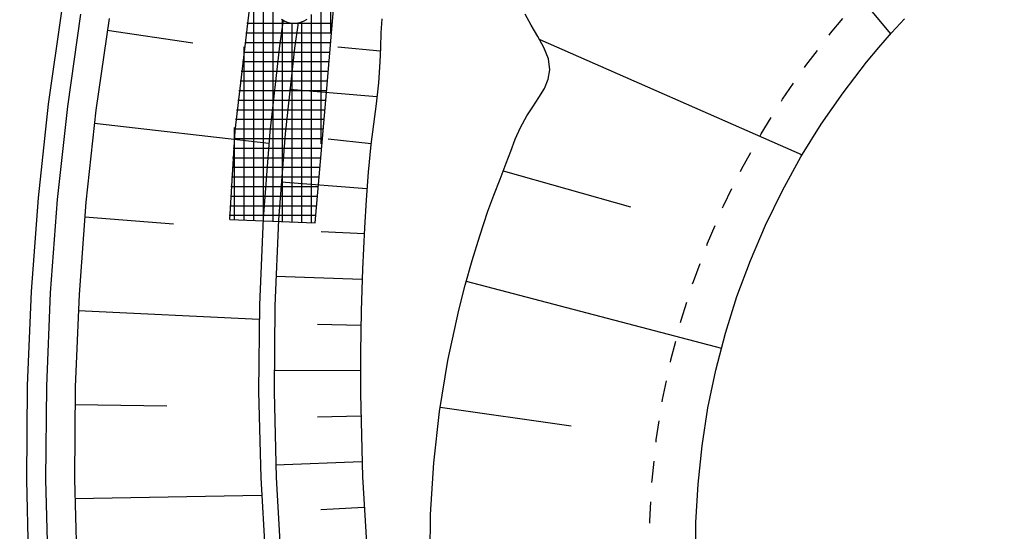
# Model space of a CAD drawing. Extents: x 446457 to 447032, y 444506 to 445688.
# Tile 12 of 83: x 446702 to 446727, y 444675 to 444688. Entities that reach past the tile are written whole.
import ezdxf

# ---------------------------------------------------------------- set-up
doc = ezdxf.new("R2010")
doc.units = 0
doc.header["$LTSCALE"] = 2
doc.header["$MEASUREMENT"] = 0
doc.linetypes.add('AUSGEZOGEN', pattern=[0])
doc.linetypes.add('PUNKTX2', pattern=[0.5, 0.25, -0.25])
for name, color, linetype in [('DB-Regenrückhaltebecken_Vorflutgra', 15, 'CONTINUOUS'), ('DB-Wegböschungen', 15, 'CONTINUOUS'), ('DB-Wege', 15, 'CONTINUOUS'), ('FBRTOP', 250, 'AUSGEZOGEN')]:
    doc.layers.add(name, color=color, linetype=linetype)

msp = doc.modelspace()

# ---------------------------------------------------------------- linework, layer by layer
at = {"layer": 'DB-Regenrückhaltebecken_Vorflutgra', "linetype": 'Continuous'}
for p, q in [((446721.069, 444691.613), (446724.296, 444687.735)), ((446709.477, 444684.867), (446709.477, 444689.59)), ((446707.977, 444682.863), (446707.977, 444689.55)), ((446707.727, 444682.873), (446707.727, 444689.198)), ((446709.727, 444687.753), (446709.727, 444689.286)), ((446707.24, 444685.208), (446707.652, 444688.674)), ((446709.616, 444686.203), (446709.84, 444688.79)), ((446708.227, 444682.853), (446708.227, 444688.369)), ((446703.961, 444688.13), (446703.621, 444685.746)), ((446708.489, 444688.095), (446708.392, 444687.423)), ((446708.447, 444688.113), (446708.532, 444688.061)), ((446708.477, 444682.843), (446708.477, 444688.081)), ((446708.532, 444688.061), (446708.625, 444688.026)), ((446708.922, 444688.026), (446709.02, 444688.062)), ((446708.977, 444682.823), (446708.977, 444688.055)), ((446709.02, 444688.062), (446709.113, 444688.115)), ((446709.227, 444682.814), (446709.227, 444688.238)), ((446711.056, 444688.127), (446711.033, 444687.756)), ((446714.944, 444687.958), (446714.79, 444688.246)), ((446724.314, 444687.755), (446724.653, 444688.122)), ((446703.915, 444687.829), (446706.138, 444687.498)), ((446709.749, 444688), (446707.549, 444688)), ((446708.625, 444688.026), (446708.722, 444688.008)), ((446708.722, 444688.008), (446708.822, 444688.008)), ((446708.727, 444682.833), (446708.727, 444688.008)), ((446708.882, 444688.019), (446708.787, 444687.36)), ((446708.822, 444688.008), (446708.922, 444688.026)), ((446715.116, 444687.666), (446714.944, 444687.958)), ((446709.727, 444687.75), (446707.519, 444687.75)), ((446711.033, 444687.756), (446711.022, 444687.38)), ((446715.275, 444687.374), (446715.116, 444687.666)), ((446715.165, 444687.582), (446721.994, 444684.582)), ((446723.985, 444687.379), (446724.314, 444687.755)), ((446707.477, 444682.882), (446707.477, 444687.397)), ((446709.706, 444687.5), (446707.49, 444687.5)), ((446708.392, 444687.423), (446708.144, 444685.178)), ((446708.787, 444687.36), (446708.541, 444685.128)), ((446711.019, 444687.279), (446709.912, 444687.384)), ((446711.022, 444687.38), (446711.009, 444687.005)), ((446715.391, 444687.084), (446715.275, 444687.374)), ((446723.666, 444686.993), (446723.985, 444687.379)), ((446709.684, 444687.25), (446707.46, 444687.25)), ((446715.431, 444686.798), (446715.391, 444687.084)), ((446709.662, 444687), (446707.43, 444687)), ((446711.009, 444687.005), (446710.969, 444686.455)), ((446715.389, 444686.554), (446715.431, 444686.798)), ((446723.057, 444686.2), (446723.666, 444686.993)), ((446709.641, 444686.75), (446707.4, 444686.75)), ((446715.286, 444686.313), (446715.389, 444686.554)), ((446709.619, 444686.5), (446707.371, 444686.5)), ((446710.93, 444686.089), (446708.66, 444686.286)), ((446710.969, 444686.455), (446710.909, 444685.915)), ((446715.145, 444686.075), (446715.286, 444686.313)), ((446709.597, 444686.25), (446707.341, 444686.25)), ((446709.322, 444682.811), (446709.616, 444686.203)), ((446714.987, 444685.837), (446715.145, 444686.075)), ((446722.489, 444685.378), (446723.057, 444686.2)), ((446703.621, 444685.746), (446703.361, 444683.352)), ((446709.554, 444685.75), (446707.281, 444685.75)), ((446709.576, 444686), (446707.311, 444686)), ((446710.909, 444685.915), (446710.84, 444685.381)), ((446714.833, 444685.598), (446714.987, 444685.837)), ((446709.532, 444685.5), (446707.252, 444685.5)), ((446714.668, 444685.295), (446714.833, 444685.598)), ((446703.58, 444685.405), (446708.119, 444684.885)), ((446709.511, 444685.25), (446707.222, 444685.25)), ((446707.227, 444682.892), (446707.227, 444685.296)), ((446710.84, 444685.381), (446710.774, 444684.848)), ((446714.531, 444684.989), (446714.668, 444685.295)), ((446721.962, 444684.528), (446722.489, 444685.378)), ((446707.107, 444682.898), (446707.24, 444685.208)), ((446709.489, 444685), (446707.205, 444685)), ((446708.144, 444685.178), (446707.972, 444682.928)), ((446708.541, 444685.128), (446708.37, 444682.892)), ((446710.777, 444684.873), (446709.658, 444684.988)), ((446714.41, 444684.68), (446714.531, 444684.989)), ((446709.467, 444684.75), (446707.191, 444684.75)), ((446710.774, 444684.848), (446710.704, 444684.131)), ((446709.446, 444684.5), (446707.176, 444684.5)), ((446714.295, 444684.369), (446714.41, 444684.68)), ((446721.479, 444683.652), (446721.962, 444684.528)), ((446709.424, 444684.25), (446707.162, 444684.25)), ((446714.137, 444683.953), (446714.295, 444684.369)), ((446709.402, 444684), (446707.147, 444684)), ((446710.704, 444684.131), (446710.652, 444683.41)), ((446713.976, 444683.535), (446714.137, 444683.953)), ((446714.218, 444684.164), (446717.526, 444683.226)), ((446709.381, 444683.75), (446707.133, 444683.75)), ((446710.671, 444683.698), (446708.437, 444683.875)), ((446709.359, 444683.5), (446707.119, 444683.5)), ((446713.82, 444683.114), (446713.976, 444683.535)), ((446721.039, 444682.754), (446721.479, 444683.652)), ((446703.361, 444683.352), (446703.181, 444680.95)), ((446709.337, 444683.25), (446707.104, 444683.25)), ((446710.652, 444683.41), (446710.611, 444682.686)), ((446703.328, 444682.971), (446705.641, 444682.784)), ((446709.316, 444683), (446707.09, 444683)), ((446707.972, 444682.928), (446707.875, 444680.677)), ((446713.604, 444682.478), (446713.82, 444683.114)), ((446707.107, 444682.898), (446709.322, 444682.811)), ((446708.37, 444682.892), (446708.274, 444680.653)), ((446710.611, 444682.686), (446710.559, 444681.604)), ((446720.646, 444681.835), (446721.039, 444682.754)), ((446710.603, 444682.523), (446709.48, 444682.581)), ((446713.407, 444681.836), (446713.604, 444682.478)), ((446713.226, 444681.19), (446713.407, 444681.836)), ((446720.298, 444680.897), (446720.646, 444681.835)), ((446710.548, 444681.334), (446708.299, 444681.417)), ((446710.559, 444681.604), (446710.52, 444680.522)), ((446713.059, 444680.539), (446713.226, 444681.19)), ((446713.255, 444681.295), (446719.891, 444679.553)), ((446703.181, 444680.95), (446703.081, 444678.544)), ((446719.999, 444679.944), (446720.298, 444680.897)), ((446707.875, 444680.677), (446707.853, 444678.425)), ((446708.274, 444680.653), (446708.253, 444678.415)), ((446703.159, 444680.529), (446707.867, 444680.305)), ((446710.52, 444680.522), (446710.502, 444679.441)), ((446712.777, 444679.226), (446713.059, 444680.539)), ((446710.512, 444680.144), (446709.388, 444680.169)), ((446719.747, 444678.976), (446719.999, 444679.944)), ((446710.502, 444679.441), (446710.502, 444678.359)), ((446712.56, 444677.899), (446712.777, 444679.226)), ((446710.5, 444678.959), (446708.252, 444678.965)), ((446719.543, 444677.997), (446719.747, 444678.976)), ((446703.081, 444678.544), (446703.061, 444676.136)), ((446707.853, 444678.425), (446707.906, 444676.177)), ((446708.253, 444678.415), (446708.306, 444676.18)), ((446710.502, 444678.359), (446710.556, 444676.199)), ((446703.072, 444678.082), (446705.465, 444678.047)), ((446712.411, 444676.563), (446712.56, 444677.899)), ((446712.577, 444678.016), (446715.986, 444677.53)), ((446719.389, 444677.009), (446719.543, 444677.997)), ((446710.51, 444677.777), (446709.386, 444677.755)), ((446719.285, 444676.014), (446719.389, 444677.009)), ((446710.541, 444676.592), (446708.295, 444676.505)), ((446712.328, 444675.221), (446712.411, 444676.563)), ((446703.061, 444676.136), (446703.122, 444673.728)), ((446707.906, 444676.177), (446708.034, 444673.934)), ((446708.306, 444676.18), (446708.434, 444673.951)), ((446710.556, 444676.199), (446710.682, 444674.044)), ((446719.23, 444675.016), (446719.285, 444676.014)), ((446703.068, 444675.633), (446707.927, 444675.72)), ((446710.594, 444675.403), (446709.472, 444675.342)), ((446712.312, 444673.876), (446712.328, 444675.221)), ((446719.226, 444674.016), (446719.23, 444675.016))]:
    msp.add_line(p, q, dxfattribs=at)
at = {"layer": 'DB-Regenrückhaltebecken_Vorflutgra', "linetype": 'PUNKTX2'}
for p, q in [((446722.733, 444687.748), (446723.071, 444688.156)), ((446722.087, 444686.907), (446722.733, 444687.748)), ((446721.485, 444686.035), (446722.087, 444686.907)), ((446720.926, 444685.134), (446721.485, 444686.035)), ((446720.414, 444684.206), (446720.926, 444685.134)), ((446719.948, 444683.254), (446720.414, 444684.206)), ((446719.531, 444682.28), (446719.948, 444683.254)), ((446719.163, 444681.286), (446719.531, 444682.28)), ((446718.845, 444680.275), (446719.163, 444681.286)), ((446718.578, 444679.249), (446718.845, 444680.275)), ((446718.363, 444678.211), (446718.578, 444679.249)), ((446718.199, 444677.164), (446718.363, 444678.211)), ((446718.089, 444676.11), (446718.199, 444677.164)), ((446718.031, 444675.052), (446718.089, 444676.11)), ((446718.026, 444673.992), (446718.031, 444675.052))]:
    msp.add_line(p, q, dxfattribs=at)
at = {"layer": 'DB-Wegböschungen', "linetype": 'Continuous'}
for p, q in [((446703.961, 444688.13), (446703.621, 444685.746)), ((446703.621, 444685.746), (446703.361, 444683.352)), ((446703.361, 444683.352), (446703.181, 444680.95)), ((446703.181, 444680.95), (446703.081, 444678.544)), ((446703.081, 444678.544), (446703.061, 444676.136)), ((446703.061, 444676.136), (446703.122, 444673.728))]:
    msp.add_line(p, q, dxfattribs=at)
at = {"layer": 'DB-Wege', "linetype": 'Continuous'}
for p, q in [((446702.727, 444688.327), (446702.381, 444685.902)), ((446703.221, 444688.248), (446702.877, 444685.839)), ((446702.381, 444685.902), (446702.116, 444683.466)), ((446702.877, 444685.839), (446702.614, 444683.42)), ((446702.116, 444683.466), (446701.933, 444681.023)), ((446702.614, 444683.42), (446702.432, 444680.994)), ((446701.933, 444681.023), (446701.831, 444678.575)), ((446702.432, 444680.994), (446702.331, 444678.563)), ((446701.831, 444678.575), (446701.811, 444676.125)), ((446702.331, 444678.563), (446702.311, 444676.13)), ((446701.811, 444676.125), (446701.873, 444673.676)), ((446702.311, 444676.13), (446702.372, 444673.697))]:
    msp.add_line(p, q, dxfattribs=at)
at = {"layer": 'FBRTOP', "const_width": 0.5}
for points in [[(446713.968, 445215.207, -0.000001), (446725.245, 445135.645, -0.000002), (446731.51, 445091.444), (446745.543, 444992.433), (446759.576, 444893.423, -0.000001), (446768.346, 444831.542, 0.000001), (446777.117, 444769.66, 0.000003), (446785.888, 444707.779, -0.000002), (446794.659, 444645.897, -0.000001), (446801.675, 444596.392, 0.000001), (446808.692, 444546.886, 0.000001), (446810.62, 444533.277, -0.000003)], [(446769.381, 444909.081, 0.000143), (446772.833, 444884.705, 0.000117), (446776.395, 444859.645, -0.00009), (446779.957, 444834.586, -0.000035), (446781.73, 444822.091, -0.000036), (446783.438, 444810.04, -0.000285), (446784.88, 444799.819, 0.000197), (446786.968, 444785.001, 0.000526), (446790.163, 444762.559, -0.000443), (446793.963, 444735.904, -0.000393), (446797.87, 444708.162, 0.000518), (446800.837, 444687.137, 0.000013), (446804.379, 444662.224, 0.000014), (446807.839, 444637.901, 0.000003), (446809.638, 444625.258, 0.000005), (446810.731, 444617.575, 0.000318)]]:
    msp.add_lwpolyline(points, format="xyb", dxfattribs=at)

doc.saveas('drawing.dxf')
